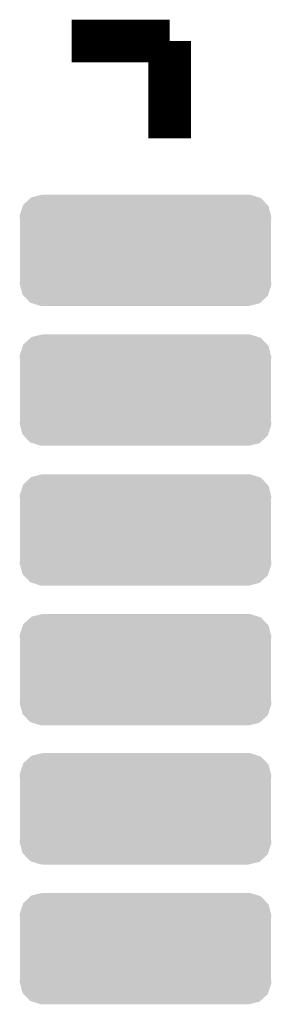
# Model space of a CAD drawing. Extents: x -1.3 to 24.2, y -3.9 to 53.4.
# Tile 47 of 61: x 13.4 to 14.3, y 32.3 to 35.8. Entities that reach past the tile are written whole.
import ezdxf

# ---------------------------------------------------------------- set-up
doc = ezdxf.new("R2010")
doc.units = 0
doc.layers.get('0').update_dxf_attribs({"linetype": 'CONTINUOUS'})
doc.layers.add('UART_I2C_SPI_2_CLICK_V100_GTO', color=14, linetype='CONTINUOUS')
doc.layers.add('UART_I2C_SPI_2_CLICK_V100_GTS', color=12, linetype='CONTINUOUS')

# ---------------------------------------------------------------- blocks, each defined once
blk = doc.blocks.new('CUSTOM_82')
for points in [[(-0.437938, 0.162962), (-0.41155, 0.187164), (0.436258, 0.162962), (0.41335, 0.187164)], [(-0.41155, 0.187164), (-0.408456, 0.19), (0.41335, 0.187164), (0.404424, 0.19)], [(-0.408456, 0.19), (-0.370044, 0.199276), (0.404424, 0.19), (0.375224, 0.199276)], [(-0.370044, 0.199276), (-0.36957, 0.19939), (0.375224, 0.199276), (0.36957, 0.19939)], [(-0.45065, 0.125032), (-0.439564, 0.158112), (0.449392, 0.125032), (0.440848, 0.158112)], [(-0.439564, 0.158112), (-0.437938, 0.162962), (0.440848, 0.158112), (0.436258, 0.162962)], [(-0.45085, 0.11938), (-0.45065, 0.125032), (0.45085, 0.11938), (0.449392, 0.125032)], [(-0.44958, 0.105182), (-0.45085, 0.11938), (0.44958, 0.105182), (0.45085, 0.11938)], [(-0.44958, 0.10518), (-0.44958, 0.105182), (0.44958, 0.10518), (0.44958, 0.105182)], [(-0.44958, -0.10518), (-0.44958, 0.10518), (0.44958, -0.10518), (0.44958, 0.10518)], [(-0.45085, -0.11938), (-0.449582, -0.105182), (0.45085, -0.11938), (0.44958, -0.105182)], [(-0.449582, -0.105182), (-0.44958, -0.10518), (0.44958, -0.105182), (0.44958, -0.10518)], [(-0.44939, -0.125032), (-0.45085, -0.11938), (0.45065, -0.125032), (0.45085, -0.11938)], [(-0.440848, -0.158112), (-0.44939, -0.125032), (0.439562, -0.158112), (0.45065, -0.125032)], [(-0.436256, -0.162962), (-0.440848, -0.158112), (0.437938, -0.162962), (0.439562, -0.158112)], [(-0.41335, -0.187164), (-0.436256, -0.162962), (0.411548, -0.187164), (0.437938, -0.162962)], [(-0.404422, -0.19), (-0.41335, -0.187164), (0.408456, -0.19), (0.411548, -0.187164)], [(-0.375224, -0.199276), (-0.404422, -0.19), (0.370042, -0.199276), (0.408456, -0.19)], [(-0.36957, -0.19939), (-0.375224, -0.199276), (0.36957, -0.19939), (0.370042, -0.199276)]]:
    blk.add_solid(points)

msp = doc.modelspace()

# ---------------------------------------------------------------- linework, layer by layer
at = {"layer": 'UART_I2C_SPI_2_CLICK_V100_GTO', "const_width": 0.1524}
for points in [[(13.57884, 35.77336), (13.92936, 35.77336)], [(13.92936, 35.42538), (13.92936, 35.77336)]]:
    msp.add_lwpolyline(points, dxfattribs=at)

# ---------------------------------------------------------------- block references
at = {"layer": 'UART_I2C_SPI_2_CLICK_V100_GTS'}
for p in [(13.843, 35.02406), (13.843, 34.52368), (13.843, 34.0233), (13.843, 33.52292), (13.843, 33.02508), (13.843, 32.5247)]:
    msp.add_blockref('CUSTOM_82', p, dxfattribs=at)

doc.saveas('drawing.dxf')
